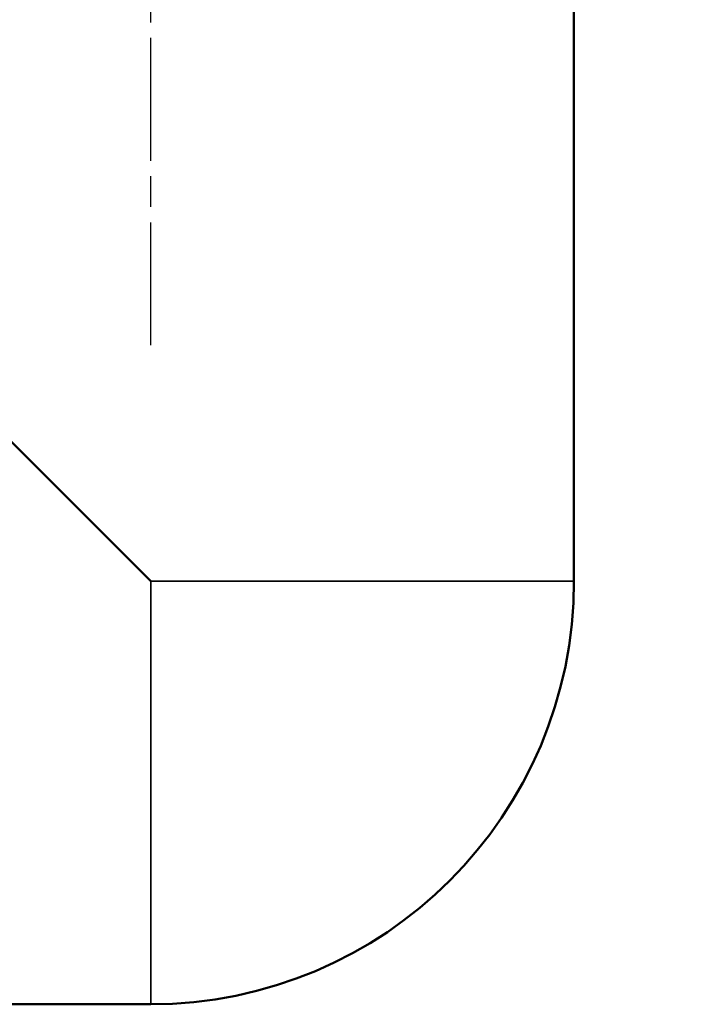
# Model space of a CAD drawing. Header units: millimetres. Extents: x -83 to 440, y -69 to 356.
# Tile 16 of 20: x 73 to 104, y 192 to 237. Entities that reach past the tile are written whole.
import ezdxf

# ---------------------------------------------------------------- set-up
doc = ezdxf.new("R2010")
doc.units = ezdxf.units.MM
doc.linetypes.add('CHAIN', pattern=[0.7087, 0.4724, -0.0591, 0.1181, -0.0591])
for name, color, linetype, lineweight in [('Видимые тонкие (ГОСТ)', 7, 'Continuous', 35), ('Видимый контур (ГОСТ)', 7, 'Continuous', 50), ('Осевая линия (ГОСТ)', 7, 'Continuous', 25), ('Размер (ГОСТ)', 7, 'Continuous', 25)]:
    doc.layers.add(name, color=color, linetype=linetype, lineweight=lineweight)
doc.styles.add('Обычный текст (ГОСТ)', font='GOST Common Italic.ttf')
doc.dimstyles.new('Обычный (ГОСТ)', dxfattribs={"dimtxt": 3.5, "dimasz": 3.5, "dimexe": 1, "dimexo": 0, "dimgap": 0.5, "dimtad": 1, "dimrnd": 1e-08, "dimtxsty": 'Обычный текст (ГОСТ)', "dimblk": 'Filled-1', "dimcen": 0.09, "dimdle": 15, "dimclrd": 256, "dimclre": 256, "dimclrt": 256, "dimazin": 2, "dimtfac": 0.714286, "dimtdec": 3, "dimtmove": 0, "dimatfit": 3, "dimfxl": 1, "dimtolj": 1, "dimlwd": 25, "dimlwe": 25, "dimarcsym": 0})

# ---------------------------------------------------------------- blocks, each defined once
blk = doc.blocks.new('Filled-1')
at = {"color": 0}
for p, q in [((0, 0), (-1, 0.143)), ((-1, 0.143), (-1, -0.143)), ((-1, 0), (0, 0)), ((-1, -0.143), (0, 0))]:
    blk.add_line(p, q, dxfattribs=at)
at = {"color": 0, "flags": 128}
blk.add_lwpolyline([(-1, -0.143), (0, 0), (-1, 0.143), (-1, -0.143)], dxfattribs=at)
at = {"color": 0}
blk.add_solid([(-1, -0.143), (0, 0), (-1, 0.143), (-1, -0.143)], dxfattribs=at)
blk = doc.blocks.new('*D8')
at = {"layer": 'Defpoints', "color": 0, "linetype": 'Continuous', "transparency": 16777216}
for p in [(25.349, 269.245), (103.85, 260.41), (25.349, 226.747)]:
    blk.add_point(p, dxfattribs=at)
at = {"layer": 'Размер (ГОСТ)', "linetype": 'Continuous', "lineweight": 25, "transparency": 16777216}
for p, q in [((25.349, 226.747), (25.349, 270.245)), ((103.85, 260.41), (103.85, 270.245)), ((100.35, 269.245), (28.849, 269.245))]:
    blk.add_line(p, q, dxfattribs=at)
at = {"layer": 'Размер (ГОСТ)', "linetype": 'Continuous', "lineweight": 25, "transparency": 16777216, "xscale": 3.5, "yscale": 3.5, "zscale": 3.5, "rotation": 180}
blk.add_blockref('Filled-1', (25.349, 269.245), dxfattribs=at)
at = {"layer": 'Размер (ГОСТ)', "linetype": 'Continuous', "lineweight": 25, "transparency": 16777216, "xscale": 3.5, "yscale": 3.5, "zscale": 3.5}
blk.add_blockref('Filled-1', (103.85, 269.245), dxfattribs=at)
at = {"layer": 'Размер (ГОСТ)', "linetype": 'Continuous', "lineweight": 25, "transparency": 16777216, "insert": (62.769, 273.945), "char_height": 3.5, "attachment_point": 1, "style": 'Обычный текст (ГОСТ)'}
blk.add_mtext('\\A1;78,5', dxfattribs=at)

msp = doc.modelspace()

# ---------------------------------------------------------------- linework, layer by layer
at = {"layer": 'Видимые тонкие (ГОСТ)'}
for q in [(78.8491, 191.9104), (98.3501, 211.4114)]:
    msp.add_line((78.8491, 211.4114), q, dxfattribs=at)
at = {"layer": 'Видимый контур (ГОСТ)'}
for p, q in [((98.3501, 238.9104), (98.3501, 211.4114)), ((78.8491, 211.4114), (59.3501, 230.9104)), ((78.8491, 191.9104), (48.8489, 191.9104))]:
    msp.add_line(p, q, dxfattribs=at)
msp.add_arc((78.8491, 211.4114), 19.501, 270, 0, dxfattribs=at)
at = {"layer": 'Осевая линия (ГОСТ)', "linetype": 'CHAIN', "ltscale": 11.993792}
msp.add_line((78.8501, 222.2822), (78.8501, 262.9104), dxfattribs=at)

# ---------------------------------------------------------------- dimensions: what is measured, and where the dimension line sits
at = {"layer": 'Размер (ГОСТ)', "linetype": 'Continuous', "lineweight": 25}
dim = msp.add_linear_dim(base=(25.3491, 269.2452), p1=(103.8501, 260.4104), p2=(25.3491, 226.7468), angle=180, dimstyle='Обычный (ГОСТ)', override={"dimgap": 0.5, "dimdec": 2, "dimtol": 0, "dimlim": 0, "dimtp": 0, "dimtm": 0, "dimtdec": 3, "dimtofl": 0, "dimatfit": 1}, dxfattribs=at)
dim.commit()
dim.dimension.update_dxf_attribs({"geometry": '*D8', "text_midpoint": (66.8152, 269.2452), "dimtype": 160})

doc.saveas('drawing.dxf')
